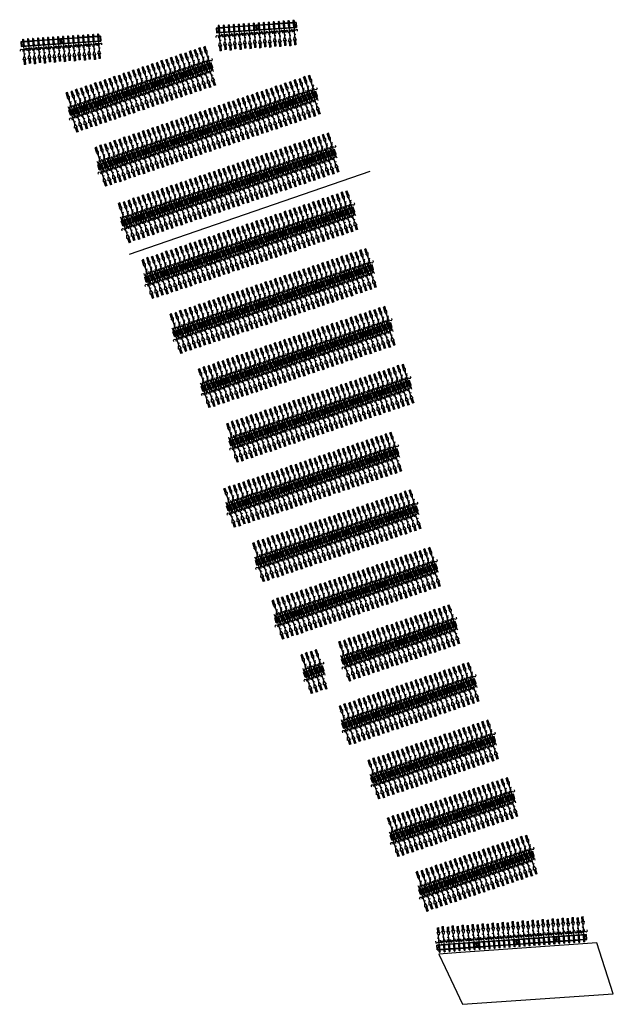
# Model space of a CAD drawing. Extents: x -410 to 7352, y -1401 to 655.
# Tile 25 of 185: x 314 to 358, y -451 to -377. Entities that reach past the tile are written whole.
import ezdxf

# ---------------------------------------------------------------- set-up
doc = ezdxf.new("R2010")
doc.units = 0
doc.header["$MEASUREMENT"] = 0
for name, color, linetype in [('05-018-ARCERING', 8, 'Continuous'), ('08-025-ROOD', 1, 'Continuous'), ('MATEN-018', 8, 'Continuous'), ('TM_fietsparkeren hoog laag', 1, 'Continuous'), ('V_halfverharding HA', 252, 'Continuous')]:
    doc.layers.add(name, color=color, linetype=linetype)

# ---------------------------------------------------------------- blocks, each defined once
blk = doc.blocks.new('FIETSBAH')
at = {"layer": 'MATEN-018'}
for p, q in [((-14.9987, 1271.905), (-99.9998, 1521.9045)), ((-99.9998, 1521.9045), (99.9998, 1521.9045)), ((-49.9999, 1865.99576), (49.9999, 1865.99576)), ((-49.9999, 1522.78842), (-49.9999, 1865.99576)), ((0, 1870.19692), (0, 1521.9045)), ((99.9998, 1521.9045), (15.00124, 1271.905)), ((49.9999, 1522.78842), (49.9999, 1865.99576)), ((-249.9995, 861.51212), (-249.9995, 755.73128)), ((-218.0463, 724.51468), (-249.9995, 755.73128)), ((-85.21192, 771.5123), (-185.46572, 724.51468)), ((-99.9998, 1094.80858), (-19.99996, 1094.80858)), ((-85.21192, 771.5123), (85.21446, 771.5123)), ((-19.99996, 1094.80858), (-19.99996, 969.63992)), ((-19.99996, 969.63992), (19.99996, 969.63992)), ((-14.9987, 1271.905), (15.00124, 1271.905)), ((0, 0), (0, 1271.905)), ((19.99996, 844.47126), (19.99996, 969.63992)), ((99.9998, 844.47126), (19.99996, 844.47126)), ((85.21446, 771.5123), (185.46572, 724.51468)), ((218.0463, 724.51468), (250.00204, 755.73128)), ((250.00204, 861.51212), (250.00204, 755.73128)), ((-185.46572, 724.51468), (-218.09456, 724.51468)), ((-11.99896, 541.70072), (-11.99896, 349.9993)), ((-11.99896, 541.70072), (11.99896, 541.70072)), ((11.99896, 541.70072), (11.99896, 349.9993)), ((185.46572, 724.51468), (218.0971, 724.51468))]:
    blk.add_line(p, q, dxfattribs=at)
blk = doc.blocks.new('A$C2D6F61A6')
at = {"layer": '05-018-ARCERING'}
for p, q in [((211, 1727), (63, 1727)), ((63, 1727), (63, 1357)), ((63, 1727), (63, 1357)), ((63, 1727), (63, 1357)), ((98, 1695), (66, 1727)), ((66, 1727), (66, 1357)), ((77, 1548), (77, 1535)), ((89, 1548), (89, 1535)), ((98, 1695), (98, 1389)), ((211, 1692), (98, 1692)), ((211, 1887), (211, 1374)), ((230, 1887), (230, 1374)), ((230, 1882), (271, 1882)), ((230, 1876), (271, 1876)), ((230, 1870), (271, 1870)), ((271, 1727), (230, 1727)), ((271, 1692), (230, 1692)), ((271, 1887), (271, 1374)), ((290, 1887), (290, 1374)), ((586, 1727), (290, 1727)), ((586, 1692), (290, 1692)), ((586, 1887), (586, 1374)), ((605, 1887), (605, 1374)), ((605, 1882), (646, 1882)), ((605, 1876), (646, 1876)), ((605, 1870), (646, 1870)), ((646, 1727), (605, 1727)), ((646, 1692), (605, 1692)), ((646, 1887), (646, 1374)), ((665, 1887), (665, 1374)), ((961, 1727), (665, 1727)), ((961, 1692), (665, 1692)), ((961, 1887), (961, 1374)), ((980, 1887), (980, 1374)), ((980, 1882), (1021, 1882)), ((980, 1876), (1021, 1876)), ((980, 1870), (1021, 1870)), ((1021, 1727), (980, 1727)), ((1021, 1692), (980, 1692)), ((1021, 1887), (1021, 1374)), ((1040, 1887), (1040, 1374)), ((1336, 1727), (1040, 1727)), ((1336, 1692), (1040, 1692)), ((1336, 1887), (1336, 1374)), ((1355, 1887), (1355, 1374)), ((1355, 1882), (1396, 1882)), ((1355, 1876), (1396, 1876)), ((1355, 1870), (1396, 1870)), ((1396, 1727), (1355, 1727)), ((1396, 1692), (1355, 1692)), ((1396, 1887), (1396, 1374)), ((1415, 1887), (1415, 1374)), ((1711, 1727), (1415, 1727)), ((1711, 1692), (1415, 1692)), ((1711, 1887), (1711, 1374)), ((1730, 1887), (1730, 1374)), ((1730, 1882), (1771, 1882)), ((1730, 1876), (1771, 1876)), ((1730, 1870), (1771, 1870)), ((1771, 1727), (1730, 1727)), ((1771, 1692), (1730, 1692)), ((1771, 1887), (1771, 1374)), ((1790, 1887), (1790, 1374)), ((2086, 1727), (1790, 1727)), ((2086, 1692), (1790, 1692)), ((2086, 1887), (2086, 1374)), ((2105, 1887), (2105, 1374)), ((2105, 1882), (2146, 1882)), ((2105, 1876), (2146, 1876)), ((2105, 1870), (2146, 1870)), ((2146, 1727), (2105, 1727)), ((2146, 1692), (2105, 1692)), ((2146, 1887), (2146, 1374)), ((2165, 1887), (2165, 1374)), ((2461, 1727), (2165, 1727)), ((2461, 1692), (2165, 1692)), ((2461, 1887), (2461, 1374)), ((2480, 1887), (2480, 1374)), ((2480, 1882), (2521, 1882)), ((2480, 1876), (2521, 1876)), ((2480, 1870), (2521, 1870)), ((2521, 1727), (2480, 1727)), ((2521, 1727), (2480, 1727)), ((2521, 1692), (2480, 1692)), ((2521, 1692), (2480, 1692)), ((2521, 1887), (2521, 1374)), ((2540, 1887), (2540, 1374)), ((2836, 1727), (2540, 1727)), ((2836, 1692), (2540, 1692)), ((2836, 1887), (2836, 1374)), ((2855, 1887), (2855, 1374)), ((2855, 1882), (2896, 1882)), ((2855, 1876), (2896, 1876)), ((2855, 1870), (2896, 1870)), ((2896, 1727), (2855, 1727)), ((2896, 1727), (2855, 1727)), ((2896, 1692), (2855, 1692)), ((2896, 1692), (2855, 1692)), ((2896, 1887), (2896, 1374)), ((2915, 1887), (2915, 1374)), ((3063, 1727), (2915, 1727)), ((3028, 1692), (2915, 1692)), ((3028, 1695), (3060, 1727)), ((3028, 1695), (3028, 1389)), ((3037, 1548), (3037, 1535)), ((3049, 1548), (3049, 1535)), ((3060, 1727), (3060, 1357)), ((3063, 1727), (3063, 1357)), ((3063, 1727), (3063, 1357)), ((3063, 1727), (3063, 1357)), ((63, 1357), (3063, 1357)), ((98, 1389), (66, 1357)), ((98, 1392), (211, 1392)), ((230, 1392), (271, 1392)), ((290, 1392), (586, 1392)), ((605, 1392), (646, 1392)), ((646, 1377), (605, 1377)), ((646, 1372), (605, 1372)), ((665, 1392), (961, 1392)), ((980, 1392), (1021, 1392)), ((1040, 1392), (1336, 1392)), ((1355, 1392), (1396, 1392)), ((1396, 1377), (1355, 1377)), ((1396, 1372), (1355, 1372)), ((1415, 1392), (1711, 1392)), ((1730, 1392), (1771, 1392)), ((1790, 1392), (2086, 1392)), ((2105, 1392), (2146, 1392)), ((2146, 1377), (2105, 1377)), ((2146, 1372), (2105, 1372)), ((2165, 1392), (2461, 1392)), ((2480, 1392), (2521, 1392)), ((2480, 1392), (2521, 1392)), ((2540, 1392), (2836, 1392)), ((2855, 1392), (2896, 1392)), ((2855, 1392), (2896, 1392)), ((2896, 1377), (2855, 1377)), ((2896, 1372), (2855, 1372)), ((2915, 1392), (3028, 1392)), ((3028, 1389), (3060, 1357))]:
    blk.add_line(p, q, dxfattribs=at)
for centre, radius, start, end in [((83, 1548), 6, 0, 180), ((83, 1535), 6, 180, 0.00001), ((220, 1887), 9.5, 0, 180), ((280, 1887), 9.5, 0, 180), ((595, 1887), 9.5, 0, 180), ((655, 1887), 9.5, 0, 180), ((970, 1887), 9.5, 0, 180), ((1030, 1887), 9.5, 0, 180), ((1345, 1887), 9.5, 0, 180), ((1405, 1887), 9.5, 0, 180), ((1720, 1887), 9.5, 0, 180), ((1780, 1887), 9.5, 0, 180), ((2095, 1887), 9.5, 0, 180), ((2155, 1887), 9.5, 0, 180), ((2470, 1887), 9.5, 0, 180), ((2530, 1887), 9.5, 0, 180), ((2845, 1887), 9.5, 0, 180), ((2905, 1887), 9.5, 0, 180), ((3043, 1548), 6, 0, 180), ((3043, 1535), 6, 180, 0), ((220, 1374), 9.5, 180, 0.00001), ((280, 1374), 9.5, 180, 0.00001), ((595, 1374), 9.5, 180, 0.00001), ((655, 1374), 9.5, 180, 0.00001), ((970, 1374), 9.5, 180, 0.00001), ((1030, 1374), 9.5, 180, 0.00001), ((1345, 1374), 9.5, 180, 0.00001), ((1405, 1374), 9.5, 180, 0.00001), ((1720, 1374), 9.5, 180, 0.00001), ((1780, 1374), 9.5, 180, 0.00001), ((2095, 1374), 9.5, 180, 0.00001), ((2155, 1374), 9.5, 180, 0.00001), ((2470, 1374), 9.5, 180, 0.00001), ((2530, 1374), 9.5, 180, 0.00001), ((2845, 1374), 9.5, 180, 0.00001), ((2905, 1374), 9.5, 180, 0.00001)]:
    blk.add_arc(centre, radius, start, end, dxfattribs=at)
at = {"layer": '08-025-ROOD', "rotation": 180}
for p in [(250, 1870), (625, 1931), (1000, 1870), (1375, 1931), (1750, 1870), (2125, 1931), (2500, 1870), (2875, 1931)]:
    blk.add_blockref('FIETSBAH', p, dxfattribs=at)
blk = doc.blocks.new('A$C43A41472')
at = {"layer": '05-018-ARCERING'}
for p, q in [((156, 1702), (156, 1332)), ((156, 1702), (156, 1332)), ((156, 1702), (210, 1702)), ((159, 1702), (159, 1332)), ((191, 1667), (159, 1702)), ((170, 1524), (170, 1511)), ((182, 1524), (182, 1511)), ((210, 1667), (191, 1667)), ((191, 1667), (191, 1367)), ((210, 1863), (210, 1350)), ((229, 1863), (229, 1350)), ((271, 1702), (229, 1702)), ((271, 1667), (229, 1667)), ((271, 1863), (271, 1350)), ((289, 1863), (289, 1350)), ((586, 1702), (289, 1702)), ((398, 1667), (289, 1667)), ((398, 1172), (398, 1685)), ((458, 1687), (417, 1687)), ((417, 1172), (417, 1685)), ((458, 1682), (417, 1682)), ((458, 1667), (417, 1667)), ((458, 1172), (458, 1685)), ((477, 1172), (477, 1685)), ((586, 1667), (477, 1667)), ((586, 1863), (586, 1350)), ((604, 1863), (604, 1350)), ((646, 1702), (604, 1702)), ((646, 1667), (604, 1667)), ((646, 1863), (646, 1350)), ((664, 1863), (664, 1350)), ((960, 1702), (664, 1702)), ((773, 1667), (664, 1667)), ((773, 1172), (773, 1685)), ((792, 1172), (792, 1685)), ((833, 1667), (792, 1667)), ((833, 1172), (833, 1685)), ((852, 1172), (852, 1685)), ((960, 1667), (852, 1667)), ((960, 1863), (960, 1350)), ((979, 1863), (979, 1350)), ((1021, 1702), (979, 1702)), ((1021, 1667), (979, 1667)), ((1021, 1863), (1021, 1350)), ((1039, 1863), (1039, 1350)), ((1335, 1702), (1039, 1702)), ((1148, 1667), (1039, 1667)), ((1148, 1172), (1148, 1685)), ((1208, 1687), (1167, 1687)), ((1167, 1172), (1167, 1685)), ((1208, 1682), (1167, 1682)), ((1208, 1667), (1167, 1667)), ((1208, 1172), (1208, 1685)), ((1227, 1172), (1227, 1685)), ((1227, 1670), (1227, 1364)), ((1227, 1667), (1227, 1667)), ((1335, 1667), (1227, 1667)), ((1336, 1863), (1336, 1350)), ((1354, 1863), (1354, 1350)), ((1396, 1702), (1354, 1702)), ((1396, 1667), (1354, 1667)), ((1396, 1863), (1396, 1350)), ((1414, 1863), (1414, 1350)), ((1710, 1702), (1414, 1702)), ((1523, 1667), (1414, 1667)), ((1523, 1172), (1523, 1685)), ((1542, 1172), (1542, 1685)), ((1583, 1667), (1542, 1667)), ((1583, 1172), (1583, 1685)), ((1602, 1172), (1602, 1685)), ((1710, 1667), (1602, 1667)), ((1710, 1863), (1710, 1350)), ((1729, 1863), (1729, 1350)), ((1771, 1702), (1729, 1702)), ((1771, 1667), (1729, 1667)), ((1771, 1863), (1771, 1350)), ((1789, 1863), (1789, 1350)), ((2085, 1702), (1789, 1702)), ((1898, 1667), (1789, 1667)), ((1898, 1172), (1898, 1685)), ((1958, 1687), (1917, 1687)), ((1917, 1172), (1917, 1685)), ((1958, 1682), (1917, 1682)), ((1958, 1667), (1917, 1667)), ((1958, 1172), (1958, 1685)), ((1977, 1172), (1977, 1685)), ((1977, 1670), (1977, 1364)), ((1977, 1667), (1977, 1667)), ((2085, 1667), (1977, 1667)), ((2086, 1863), (2086, 1350)), ((2104, 1863), (2104, 1350)), ((2146, 1702), (2104, 1702)), ((2146, 1667), (2104, 1667)), ((2146, 1863), (2146, 1350)), ((2164, 1863), (2164, 1350)), ((2406, 1702), (2164, 1702)), ((2273, 1667), (2164, 1667)), ((2273, 1172), (2273, 1685)), ((2292, 1172), (2292, 1685)), ((2333, 1667), (2292, 1667)), ((2333, 1172), (2333, 1685)), ((2352, 1172), (2352, 1685)), ((2352, 1667), (2371, 1667)), ((2371, 1667), (2403, 1702)), ((2371, 1667), (2371, 1367)), ((2380, 1524), (2380, 1511)), ((2392, 1524), (2392, 1511)), ((2403, 1702), (2403, 1332)), ((2406, 1702), (2406, 1332)), ((156, 1332), (398, 1332)), ((191, 1367), (159, 1332)), ((191, 1367), (210, 1367)), ((229, 1367), (271, 1367)), ((271, 1352), (229, 1352)), ((271, 1347), (229, 1347)), ((289, 1367), (398, 1367)), ((417, 1367), (458, 1367)), ((417, 1332), (458, 1332)), ((477, 1367), (586, 1367)), ((477, 1332), (773, 1332)), ((604, 1367), (646, 1367)), ((664, 1367), (773, 1367)), ((792, 1367), (833, 1367)), ((792, 1332), (833, 1332)), ((852, 1367), (960, 1367)), ((852, 1332), (1148, 1332)), ((979, 1367), (1021, 1367)), ((1021, 1352), (979, 1352)), ((1021, 1347), (979, 1347)), ((1039, 1367), (1148, 1367)), ((1167, 1367), (1208, 1367)), ((1167, 1332), (1208, 1332)), ((1227, 1367), (1227, 1367)), ((1227, 1367), (1335, 1367)), ((1227, 1332), (1523, 1332)), ((1354, 1367), (1396, 1367)), ((1414, 1367), (1523, 1367)), ((1414, 1367), (1523, 1367)), ((1542, 1367), (1583, 1367)), ((1542, 1332), (1583, 1332)), ((1602, 1367), (1710, 1367)), ((1602, 1332), (1898, 1332)), ((1729, 1367), (1771, 1367)), ((1771, 1352), (1729, 1352)), ((1771, 1347), (1729, 1347)), ((1789, 1367), (1898, 1367)), ((1917, 1367), (1958, 1367)), ((1917, 1332), (1958, 1332)), ((1977, 1367), (1977, 1367)), ((1977, 1367), (2085, 1367)), ((1977, 1332), (2273, 1332)), ((2104, 1367), (2146, 1367)), ((2164, 1367), (2273, 1367)), ((2292, 1367), (2333, 1367)), ((2292, 1332), (2333, 1332)), ((2352, 1367), (2371, 1367)), ((2352, 1332), (2406, 1332)), ((2371, 1367), (2403, 1332))]:
    blk.add_line(p, q, dxfattribs=at)
for centre, radius, start, end in [((176, 1524), 6, 0, 180), ((176, 1511), 6, 180, 0), ((220, 1863), 9.5, 359.99999, 180), ((280, 1863), 9.5, 359.99999, 180), ((408, 1685), 9.5, 0, 180), ((468, 1685), 9.5, 0, 180), ((595, 1863), 9.5, 359.99999, 180), ((655, 1863), 9.5, 359.99999, 180), ((782, 1685), 9.5, 0, 180), ((842, 1685), 9.5, 0, 180), ((970, 1863), 9.5, 359.99999, 180), ((1030, 1863), 9.5, 359.99999, 180), ((1157, 1685), 9.5, 0, 180), ((1217, 1685), 9.5, 0, 180), ((1345, 1863), 9.5, 359.99999, 180), ((1405, 1863), 9.5, 359.99999, 180), ((1532, 1685), 9.5, 0, 180), ((1592, 1685), 9.5, 0, 180), ((1720, 1863), 9.5, 359.99999, 180), ((1780, 1863), 9.5, 359.99999, 180), ((1907, 1685), 9.5, 0, 180), ((1967, 1685), 9.5, 0, 180), ((2095, 1863), 9.5, 359.99999, 180), ((2155, 1863), 9.5, 359.99999, 180), ((2282, 1685), 9.5, 0, 180), ((2342, 1685), 9.5, 0, 180), ((2386, 1524), 6, 0, 180), ((2386, 1511), 6, 180, 0), ((220, 1350), 9.5, 180, 0.00001), ((280, 1350), 9.5, 180, 0.00001), ((408, 1172), 9.5, 180, 0), ((468, 1172), 9.5, 180, 0), ((595, 1350), 9.5, 180, 0.00001), ((655, 1350), 9.5, 180, 0.00001), ((782, 1172), 9.5, 180, 0), ((842, 1172), 9.5, 180, 0), ((970, 1350), 9.5, 180, 0.00001), ((1030, 1350), 9.5, 180, 0.00001), ((1157, 1172), 9.5, 180, 0), ((1217, 1172), 9.5, 180, 0), ((1345, 1350), 9.5, 180, 0.00001), ((1405, 1350), 9.5, 180, 0.00001), ((1532, 1172), 9.5, 180, 0), ((1592, 1172), 9.5, 180, 0), ((1720, 1350), 9.5, 180, 0.00001), ((1780, 1350), 9.5, 180, 0.00001), ((1907, 1172), 9.5, 180, 0), ((1967, 1172), 9.5, 180, 0), ((2095, 1350), 9.5, 180, 0.00001), ((2155, 1350), 9.5, 180, 0.00001), ((2282, 1172), 9.5, 180, 0), ((2342, 1172), 9.5, 180, 0)]:
    blk.add_arc(centre, radius, start, end, dxfattribs=at)
at = {"layer": '08-025-ROOD'}
for p in [(437, 1147), (812, 1183), (1187, 1147), (1562, 1183), (1937, 1147), (2312, 1183)]:
    blk.add_blockref('FIETSBAH', p, dxfattribs=at)
at = {"layer": '08-025-ROOD', "xscale": -1, "rotation": 180}
for p in [(250, 1906), (625, 1870), (1000, 1906), (1375, 1870), (1750, 1906), (2125, 1870)]:
    blk.add_blockref('FIETSBAH', p, dxfattribs=at)
blk = doc.blocks.new('A$C5D65503F')
at = {"layer": '05-018-ARCERING'}
for p, q in [((156, 1702), (156, 1332)), ((156, 1702), (156, 1332)), ((210, 1702), (159, 1702)), ((159, 1702), (159, 1332)), ((191, 1667), (159, 1702)), ((170, 1524), (170, 1511)), ((210, 1702), (176, 1702)), ((182, 1524), (182, 1511)), ((210, 1667), (191, 1667)), ((191, 1667), (191, 1364)), ((210, 1667), (192, 1667)), ((210, 1863), (210, 1350)), ((229, 1863), (229, 1350)), ((270, 1702), (229, 1702)), ((270, 1667), (229, 1667)), ((270, 1863), (270, 1350)), ((289, 1863), (289, 1350)), ((585, 1702), (289, 1702)), ((398, 1667), (289, 1667)), ((398, 1172), (398, 1685)), ((417, 1172), (417, 1685)), ((458, 1667), (417, 1667)), ((458, 1172), (458, 1685)), ((477, 1172), (477, 1685)), ((585, 1667), (477, 1667)), ((585, 1863), (585, 1350)), ((604, 1863), (604, 1350)), ((646, 1702), (604, 1702)), ((646, 1667), (604, 1667)), ((646, 1863), (646, 1350)), ((664, 1863), (664, 1350)), ((961, 1702), (664, 1702)), ((773, 1667), (664, 1667)), ((773, 1172), (773, 1685)), ((833, 1687), (792, 1687)), ((792, 1172), (792, 1685)), ((833, 1682), (792, 1682)), ((833, 1667), (792, 1667)), ((833, 1172), (833, 1685)), ((852, 1172), (852, 1685)), ((961, 1667), (852, 1667)), ((961, 1863), (961, 1350)), ((979, 1863), (979, 1350)), ((1021, 1702), (979, 1702)), ((1021, 1667), (979, 1667)), ((1021, 1863), (1021, 1350)), ((1039, 1863), (1039, 1350)), ((1335, 1702), (1039, 1702)), ((1148, 1667), (1039, 1667)), ((1148, 1172), (1148, 1685)), ((1167, 1172), (1167, 1685)), ((1208, 1667), (1167, 1667)), ((1208, 1172), (1208, 1685)), ((1227, 1172), (1227, 1685)), ((1335, 1667), (1227, 1667)), ((1335, 1863), (1335, 1350)), ((1354, 1863), (1354, 1350)), ((1396, 1702), (1354, 1702)), ((1396, 1667), (1354, 1667)), ((1396, 1863), (1396, 1350)), ((1414, 1863), (1414, 1350)), ((1619, 1702), (1414, 1702)), ((1656, 1702), (1414, 1702)), ((1523, 1667), (1414, 1667)), ((1523, 1172), (1523, 1685)), ((1583, 1687), (1542, 1687)), ((1542, 1172), (1542, 1685)), ((1583, 1682), (1542, 1682)), ((1583, 1667), (1542, 1667)), ((1583, 1172), (1583, 1685)), ((1602, 1172), (1602, 1685)), ((1602, 1670), (1602, 1364)), ((1602, 1667), (1621, 1667)), ((1602, 1667), (1602, 1667)), ((1621, 1667), (1653, 1702)), ((1621, 1667), (1621, 1364)), ((1630, 1524), (1630, 1511)), ((1642, 1524), (1642, 1511)), ((1653, 1702), (1653, 1332)), ((1656, 1702), (1656, 1332)), ((191, 1367), (159, 1332)), ((159, 1332), (398, 1332)), ((179, 1332), (398, 1332)), ((191, 1367), (210, 1367)), ((192, 1367), (210, 1367)), ((229, 1367), (270, 1367)), ((289, 1367), (398, 1367)), ((417, 1367), (458, 1367)), ((417, 1332), (458, 1332)), ((477, 1367), (585, 1367)), ((477, 1332), (773, 1332)), ((604, 1367), (646, 1367)), ((646, 1352), (604, 1352)), ((646, 1347), (604, 1347)), ((664, 1367), (773, 1367)), ((792, 1367), (833, 1367)), ((792, 1332), (833, 1332)), ((852, 1367), (961, 1367)), ((852, 1332), (1148, 1332)), ((979, 1367), (1021, 1367)), ((1039, 1367), (1148, 1367)), ((1167, 1367), (1208, 1367)), ((1167, 1332), (1208, 1332)), ((1227, 1367), (1335, 1367)), ((1227, 1332), (1523, 1332)), ((1354, 1367), (1396, 1367)), ((1396, 1352), (1354, 1352)), ((1396, 1347), (1354, 1347)), ((1414, 1367), (1523, 1367)), ((1542, 1367), (1583, 1367)), ((1542, 1332), (1583, 1332)), ((1602, 1367), (1621, 1367)), ((1602, 1367), (1602, 1367)), ((1602, 1332), (1656, 1332)), ((1621, 1367), (1653, 1332))]:
    blk.add_line(p, q, dxfattribs=at)
for centre, radius, start, end in [((176, 1524), 6, 0, 180), ((176, 1511), 6, 180, 0), ((220, 1863), 9.5, 359.99999, 180), ((280, 1863), 9.5, 359.99999, 180), ((407, 1685), 9.5, 0, 180), ((467, 1685), 9.5, 0, 180), ((595, 1863), 9.5, 359.99999, 180), ((655, 1863), 9.5, 359.99999, 180), ((783, 1685), 9.5, 0, 180), ((843, 1685), 9.5, 0, 180), ((970, 1863), 9.5, 359.99999, 180), ((1030, 1863), 9.5, 359.99999, 180), ((1157, 1685), 9.5, 0, 180), ((1217, 1685), 9.5, 0, 180), ((1345, 1863), 9.5, 359.99999, 180), ((1405, 1863), 9.5, 359.99999, 180), ((1532, 1685), 9.5, 0, 180), ((1592, 1685), 9.5, 0, 180), ((1636, 1524), 6, 0, 180), ((1636, 1511), 6, 180, 0), ((220, 1350), 9.5, 180, 0.00001), ((280, 1350), 9.5, 180, 0.00001), ((407, 1172), 9.5, 180, 0), ((467, 1172), 9.5, 180, 0), ((595, 1350), 9.5, 180, 0.00001), ((655, 1350), 9.5, 180, 0.00001), ((783, 1172), 9.5, 180, 0), ((843, 1172), 9.5, 180, 0), ((970, 1350), 9.5, 180, 0.00001), ((1030, 1350), 9.5, 180, 0.00001), ((1157, 1172), 9.5, 180, 0), ((1217, 1172), 9.5, 180, 0), ((1345, 1350), 9.5, 180, 0.00001), ((1405, 1350), 9.5, 180, 0.00001), ((1532, 1172), 9.5, 180, 0), ((1592, 1172), 9.5, 180, 0)]:
    blk.add_arc(centre, radius, start, end, dxfattribs=at)
at = {"layer": '08-025-ROOD'}
for p in [(437, 1183), (812, 1147), (1187, 1183), (1562, 1147)]:
    blk.add_blockref('FIETSBAH', p, dxfattribs=at)
at = {"layer": '08-025-ROOD', "xscale": -1, "rotation": 180}
for p in [(250, 1906), (625, 1906), (1000, 1870), (1375, 1906)]:
    blk.add_blockref('FIETSBAH', p, dxfattribs=at)
blk = doc.blocks.new('A$C3D1D4861')
at = {"layer": '05-018-ARCERING'}
for p, q in [((0, 0), (-370, 0)), ((0, 0), (-370, 0)), ((-531, -242), (-18, -242)), ((-531, -261), (-18, -261)), ((-531, -302), (-18, -302)), ((-531, -321), (-18, -321)), ((-531, -617), (-18, -617)), ((-531, -636), (-18, -636)), ((-531, -677), (-18, -677)), ((-531, -696), (-18, -696)), ((-370, -3), (-370, -242)), ((0, -3), (-370, -3)), ((-335, -35), (-370, -3)), ((-370, -23), (-370, -242)), ((-370, -261), (-370, -302)), ((-370, -321), (-370, -617)), ((-370, -636), (-370, -677)), ((-370, -696), (-370, -992)), ((-355, -489), (-355, -448)), ((161, -54), (-352, -54)), ((161, -73), (-352, -73)), ((161, -114), (-352, -114)), ((161, -133), (-352, -133)), ((161, -429), (-352, -429)), ((161, -448), (-352, -448)), ((161, -489), (-352, -489)), ((161, -508), (-352, -508)), ((-350, -489), (-350, -448)), ((-35, -35), (-338, -35)), ((-335, -35), (-335, -54)), ((-335, -35), (-335, -54)), ((-335, -73), (-335, -114)), ((-335, -133), (-335, -242)), ((-335, -261), (-335, -302)), ((-335, -321), (-335, -429)), ((-335, -448), (-335, -489)), ((-335, -508), (-335, -617)), ((-335, -636), (-335, -677)), ((-335, -696), (-335, -804)), ((-179, -14), (-192, -14)), ((-179, -26), (-192, -26)), ((-35, -35), (0, -3)), ((-35, -54), (-35, -35)), ((-35, -54), (-35, -35)), ((-35, -114), (-35, -73)), ((-35, -242), (-35, -133)), ((-35, -302), (-35, -261)), ((-35, -429), (-35, -321)), ((-35, -489), (-35, -448)), ((-35, -617), (-35, -508)), ((-35, -677), (-35, -636)), ((-35, -804), (-35, -696)), ((-20, -677), (-20, -636)), ((-15, -677), (-15, -636)), ((0, -54), (0, -3)), ((0, -54), (0, -20)), ((0, -114), (0, -73)), ((0, -429), (0, -133)), ((0, -489), (0, -448)), ((0, -804), (0, -508)), ((-531, -992), (-18, -992)), ((-531, -992), (-18, -992)), ((-531, -1011), (-18, -1011)), ((-531, -1011), (-18, -1011)), ((-531, -1052), (-18, -1052)), ((-531, -1052), (-18, -1052)), ((-531, -1071), (-18, -1071)), ((-531, -1071), (-18, -1071)), ((-370, -1011), (-370, -1052)), ((-370, -1011), (-370, -1052)), ((-370, -1071), (-370, -1125)), ((-335, -1090), (-370, -1122)), ((0, -1122), (-370, -1122)), ((0, -1125), (-370, -1125)), ((-355, -864), (-355, -823)), ((161, -804), (-352, -804)), ((161, -804), (-352, -804)), ((161, -823), (-352, -823)), ((161, -823), (-352, -823)), ((161, -864), (-352, -864)), ((161, -864), (-352, -864)), ((161, -883), (-352, -883)), ((161, -883), (-352, -883)), ((-350, -864), (-350, -823)), ((-32, -1071), (-338, -1071)), ((-35, -1090), (-338, -1090)), ((-335, -823), (-335, -864)), ((-335, -823), (-335, -864)), ((-335, -883), (-335, -992)), ((-335, -883), (-335, -992)), ((-335, -1011), (-335, -1052)), ((-335, -1011), (-335, -1052)), ((-335, -1071), (-335, -1090)), ((-335, -1071), (-335, -1071)), ((-179, -1099), (-192, -1099)), ((-179, -1111), (-192, -1111)), ((-35, -864), (-35, -823)), ((-35, -864), (-35, -823)), ((-35, -992), (-35, -883)), ((-35, -992), (-35, -883)), ((-35, -1052), (-35, -1011)), ((-35, -1052), (-35, -1011)), ((-35, -1071), (-35, -1090)), ((-35, -1071), (-35, -1071)), ((-35, -1090), (0, -1122)), ((-20, -1052), (-20, -1011)), ((-15, -1052), (-15, -1011)), ((0, -864), (0, -823)), ((0, -864), (0, -823)), ((0, -1088), (0, -883)), ((0, -1125), (0, -883))]:
    blk.add_line(p, q, dxfattribs=at)
for centre, radius, start, end in [((-531, -251), 9.5, 90, 270), ((-531, -311), 9.5, 90, 270), ((-531, -626), 9.5, 90, 270), ((-531, -686), 9.5, 90, 270), ((-352, -64), 9.5, 90, 270.00001), ((-352, -124), 9.5, 90, 270.00001), ((-352, -439), 9.5, 90, 270.00001), ((-352, -499), 9.5, 90, 270.00001), ((-192, -20), 6, 90, 270), ((-179, -20), 6, 270, 90), ((-18, -251), 9.5, 270, 90), ((-18, -311), 9.5, 270, 90), ((-18, -626), 9.5, 270, 90), ((-18, -686), 9.5, 270, 90), ((161, -64), 9.5, 269.99999, 90), ((161, -124), 9.5, 269.99999, 90), ((161, -439), 9.5, 269.99999, 90), ((161, -499), 9.5, 269.99999, 90), ((-531, -1001), 9.5, 90, 270), ((-531, -1001), 9.5, 90, 270), ((-531, -1061), 9.5, 90, 270), ((-531, -1061), 9.5, 90, 270), ((-352, -814), 9.5, 90, 270.00001), ((-352, -814), 9.5, 90, 270.00001), ((-352, -874), 9.5, 90, 270.00001), ((-352, -874), 9.5, 90, 270.00001), ((-192, -1105), 6, 90, 270), ((-179, -1105), 6, 270, 90), ((-18, -1001), 9.5, 270, 90), ((-18, -1001), 9.5, 270, 90), ((-18, -1061), 9.5, 270, 90), ((-18, -1061), 9.5, 270, 90), ((161, -814), 9.5, 269.99999, 90), ((161, -814), 9.5, 269.99999, 90), ((161, -874), 9.5, 269.99999, 90), ((161, -874), 9.5, 269.99999, 90)]:
    blk.add_arc(centre, radius, start, end, dxfattribs=at)
at = {"layer": '08-025-ROOD', "xscale": -1, "rotation": 90}
for p in [(204, -94), (168, -844), (204, -469)]:
    blk.add_blockref('FIETSBAH', p, dxfattribs=at)
at = {"layer": '08-025-ROOD', "rotation": 270}
for p in [(-555, -656), (-519, -281), (-519, -1031)]:
    blk.add_blockref('FIETSBAH', p, dxfattribs=at)
blk = doc.blocks.new('A$C061D212C')
at = {"layer": '05-018-ARCERING'}
for p, q in [((211, 1727), (63, 1727)), ((63, 1727), (63, 1357)), ((98, 1695), (66, 1727)), ((66, 1727), (66, 1357)), ((77, 1548), (77, 1535)), ((89, 1548), (89, 1535)), ((98, 1695), (98, 1389)), ((211, 1692), (98, 1692)), ((211, 1887), (211, 1374)), ((230, 1887), (230, 1374)), ((230, 1882), (271, 1882)), ((230, 1876), (271, 1876)), ((230, 1870), (271, 1870)), ((271, 1727), (230, 1727)), ((271, 1692), (230, 1692)), ((271, 1887), (271, 1374)), ((290, 1887), (290, 1374)), ((586, 1727), (290, 1727)), ((586, 1692), (290, 1692)), ((586, 1887), (586, 1374)), ((605, 1887), (605, 1374)), ((605, 1882), (646, 1882)), ((605, 1876), (646, 1876)), ((605, 1870), (646, 1870)), ((646, 1727), (605, 1727)), ((646, 1692), (605, 1692)), ((646, 1887), (646, 1374)), ((665, 1887), (665, 1374)), ((961, 1727), (665, 1727)), ((961, 1692), (665, 1692)), ((961, 1887), (961, 1374)), ((980, 1887), (980, 1374)), ((980, 1882), (1021, 1882)), ((980, 1876), (1021, 1876)), ((980, 1870), (1021, 1870)), ((1021, 1727), (980, 1727)), ((1021, 1692), (980, 1692)), ((1021, 1887), (1021, 1374)), ((1040, 1887), (1040, 1374)), ((1336, 1727), (1040, 1727)), ((1336, 1692), (1040, 1692)), ((1336, 1887), (1336, 1374)), ((1355, 1887), (1355, 1374)), ((1355, 1882), (1396, 1882)), ((1355, 1876), (1396, 1876)), ((1355, 1870), (1396, 1870)), ((1396, 1727), (1355, 1727)), ((1396, 1692), (1355, 1692)), ((1396, 1887), (1396, 1374)), ((1415, 1887), (1415, 1374)), ((1711, 1727), (1415, 1727)), ((1711, 1692), (1415, 1692)), ((1711, 1887), (1711, 1374)), ((1730, 1887), (1730, 1374)), ((1730, 1882), (1771, 1882)), ((1730, 1876), (1771, 1876)), ((1730, 1870), (1771, 1870)), ((1771, 1727), (1730, 1727)), ((1771, 1727), (1730, 1727)), ((1771, 1692), (1730, 1692)), ((1771, 1692), (1730, 1692)), ((1771, 1887), (1771, 1374)), ((1790, 1887), (1790, 1374)), ((2086, 1727), (1790, 1727)), ((2086, 1692), (1790, 1692)), ((2086, 1887), (2086, 1374)), ((2105, 1887), (2105, 1374)), ((2105, 1882), (2146, 1882)), ((2105, 1876), (2146, 1876)), ((2105, 1870), (2146, 1870)), ((2146, 1727), (2105, 1727)), ((2146, 1727), (2105, 1727)), ((2146, 1692), (2105, 1692)), ((2146, 1692), (2105, 1692)), ((2146, 1887), (2146, 1374)), ((2165, 1887), (2165, 1374)), ((2313, 1727), (2165, 1727)), ((2278, 1692), (2165, 1692)), ((2278, 1695), (2310, 1727)), ((2278, 1695), (2278, 1389)), ((2287, 1548), (2287, 1535)), ((2299, 1548), (2299, 1535)), ((2310, 1727), (2310, 1357)), ((2313, 1727), (2313, 1357)), ((2313, 1727), (2313, 1357)), ((2313, 1727), (2313, 1357)), ((2327, 1548), (2327, 1535)), ((63, 1357), (2313, 1357)), ((98, 1389), (66, 1357)), ((98, 1392), (211, 1392)), ((230, 1392), (271, 1392)), ((290, 1392), (586, 1392)), ((605, 1392), (646, 1392)), ((646, 1377), (605, 1377)), ((646, 1372), (605, 1372)), ((665, 1392), (961, 1392)), ((980, 1392), (1021, 1392)), ((1040, 1392), (1336, 1392)), ((1355, 1392), (1396, 1392)), ((1396, 1377), (1355, 1377)), ((1396, 1372), (1355, 1372)), ((1415, 1392), (1711, 1392)), ((1730, 1392), (1771, 1392)), ((1730, 1392), (1771, 1392)), ((1790, 1392), (2086, 1392)), ((2105, 1392), (2146, 1392)), ((2105, 1392), (2146, 1392)), ((2146, 1377), (2105, 1377)), ((2146, 1372), (2105, 1372)), ((2165, 1392), (2278, 1392)), ((2278, 1389), (2310, 1357))]:
    blk.add_line(p, q, dxfattribs=at)
for centre, radius, start, end in [((83, 1548), 6, 0, 180), ((83, 1535), 6, 180, 0.00001), ((220, 1887), 9.5, 0, 180), ((280, 1887), 9.5, 0, 180), ((595, 1887), 9.5, 0, 180), ((655, 1887), 9.5, 0, 180), ((970, 1887), 9.5, 0, 180), ((1030, 1887), 9.5, 0, 180), ((1345, 1887), 9.5, 0, 180), ((1405, 1887), 9.5, 0, 180), ((1720, 1887), 9.5, 0, 180), ((1780, 1887), 9.5, 0, 180), ((2095, 1887), 9.5, 0, 180), ((2155, 1887), 9.5, 0, 180), ((2293, 1548), 6, 0, 180), ((2293, 1535), 6, 180, 0), ((220, 1374), 9.5, 180, 0.00001), ((280, 1374), 9.5, 180, 0.00001), ((595, 1374), 9.5, 180, 0.00001), ((655, 1374), 9.5, 180, 0.00001), ((970, 1374), 9.5, 180, 0.00001), ((1030, 1374), 9.5, 180, 0.00001), ((1345, 1374), 9.5, 180, 0.00001), ((1405, 1374), 9.5, 180, 0.00001), ((1720, 1374), 9.5, 180, 0.00001), ((1780, 1374), 9.5, 180, 0.00001), ((2095, 1374), 9.5, 180, 0.00001), ((2155, 1374), 9.5, 180, 0.00001)]:
    blk.add_arc(centre, radius, start, end, dxfattribs=at)
at = {"layer": '08-025-ROOD', "rotation": 180}
for p in [(250, 1870), (625, 1931), (1000, 1870), (1375, 1931), (1750, 1870), (2125, 1931)]:
    blk.add_blockref('FIETSBAH', p, dxfattribs=at)

msp = doc.modelspace()

# ---------------------------------------------------------------- linework, layer by layer
at = {"layer": 'TM_fietsparkeren hoog laag', "color": 8, "linetype": 'Continuous', "lineweight": 25, "flags": 128}
msp.add_lwpolyline([(345.468, -448.43), (346.759, -451.198), (358.065, -450.408), (356.826, -446.595), (346.274, -447.333), (346.283, -447.338), (344.995, -447.428)], close=True, dxfattribs=at)
at = {"layer": 'V_halfverharding HA'}
msp.add_lwpolyline([(321.783, -394.941), (339.841, -388.737)], dxfattribs=at)

# ---------------------------------------------------------------- block references
at = {"layer": 'TM_fietsparkeren hoog laag', "color": 8}
for name, p, xscale, yscale, zscale, rotation in [('A$C2D6F61A6', (328.359, -379.721), 0.001000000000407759, 0.001000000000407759, 0.001000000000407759, 4.001113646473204), ('A$C2D6F61A6', (331.352, -379.512), 0.001000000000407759, 0.001000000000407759, 0.001000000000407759, 4.001113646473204), ('A$C2D6F61A6', (313.695, -380.746), 0.001000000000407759, 0.001000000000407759, 0.001000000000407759, 4.001113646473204), ('A$C2D6F61A6', (316.688, -380.537), 0.001000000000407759, 0.001000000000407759, 0.001000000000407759, 4.001113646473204), ('A$C43A41472', (327.636, -379.288), 0.001000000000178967, 0.001000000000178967, 0.001000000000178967, 198.5905918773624), ('A$C43A41472', (325.503, -380.006), 0.001000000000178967, 0.001000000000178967, 0.001000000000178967, 198.5905918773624), ('A$C43A41472', (323.371, -380.723), 0.001000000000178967, 0.001000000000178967, 0.001000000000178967, 198.5905918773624), ('A$C43A41472', (321.238, -381.44), 0.001000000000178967, 0.001000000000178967, 0.001000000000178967, 198.5905918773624), ('A$C43A41472', (335.485, -381.452), 0.001000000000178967, 0.001000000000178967, 0.001000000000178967, 198.5905918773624), ('A$C43A41472', (319.105, -382.158), 0.001000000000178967, 0.001000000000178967, 0.001000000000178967, 198.5905918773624), ('A$C43A41472', (333.353, -382.169), 0.001000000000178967, 0.001000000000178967, 0.001000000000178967, 198.5905918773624), ('A$C43A41472', (331.22, -382.887), 0.001000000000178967, 0.001000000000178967, 0.001000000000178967, 198.5905918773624), ('A$C43A41472', (329.087, -383.604), 0.001000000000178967, 0.001000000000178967, 0.001000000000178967, 198.5905918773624), ('A$C43A41472', (326.955, -384.321), 0.001000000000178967, 0.001000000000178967, 0.001000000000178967, 198.5905918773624), ('A$C43A41472', (324.822, -385.039), 0.001000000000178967, 0.001000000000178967, 0.001000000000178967, 198.5905918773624), ('A$C43A41472', (322.69, -385.756), 0.001000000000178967, 0.001000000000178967, 0.001000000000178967, 198.5905918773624), ('A$C43A41472', (336.889, -385.784), 0.001000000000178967, 0.001000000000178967, 0.001000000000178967, 198.5905918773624), ('A$C5D65503F', (320.557, -386.473), 0.001000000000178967, 0.001000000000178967, 0.001000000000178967, 198.5905918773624), ('A$C43A41472', (334.757, -386.501), 0.001000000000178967, 0.001000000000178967, 0.001000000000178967, 198.5905918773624), ('A$C43A41472', (332.624, -387.218), 0.001000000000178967, 0.001000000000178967, 0.001000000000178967, 198.5905918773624), ('A$C43A41472', (330.492, -387.936), 0.001000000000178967, 0.001000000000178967, 0.001000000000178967, 198.5905918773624), ('A$C43A41472', (328.359, -388.653), 0.001000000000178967, 0.001000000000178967, 0.001000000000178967, 198.5905918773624), ('A$C43A41472', (326.226, -389.37), 0.001000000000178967, 0.001000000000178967, 0.001000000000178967, 198.5905918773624), ('A$C43A41472', (324.094, -390.088), 0.001000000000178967, 0.001000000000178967, 0.001000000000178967, 198.5905918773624), ('A$C43A41472', (338.294, -390.115), 0.001000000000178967, 0.001000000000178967, 0.001000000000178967, 198.5905918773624), ('A$C3D1D4861', (322.356, -392.468), 0.001000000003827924, 0.001000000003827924, 0.001000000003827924, 288.5905918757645), ('A$C43A41472', (336.161, -390.833), 0.001000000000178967, 0.001000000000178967, 0.001000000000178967, 198.5905918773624), ('A$C43A41472', (334.028, -391.55), 0.001000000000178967, 0.001000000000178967, 0.001000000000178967, 198.5905918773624), ('A$C43A41472', (331.896, -392.267), 0.001000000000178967, 0.001000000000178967, 0.001000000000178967, 198.5905918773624), ('A$C43A41472', (329.763, -392.985), 0.001000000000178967, 0.001000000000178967, 0.001000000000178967, 198.5905918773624), ('A$C43A41472', (327.631, -393.702), 0.001000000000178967, 0.001000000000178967, 0.001000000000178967, 198.5905918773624), ('A$C5D65503F', (324.076, -394.897), 0.001000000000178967, 0.001000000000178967, 0.001000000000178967, 198.5905918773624), ('A$C5D65503F', (325.498, -394.419), 0.001000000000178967, 0.001000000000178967, 0.001000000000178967, 198.5905918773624), ('A$C43A41472', (339.698, -394.447), 0.001000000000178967, 0.001000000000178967, 0.001000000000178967, 198.5905918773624), ('A$C43A41472', (337.565, -395.164), 0.001000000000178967, 0.001000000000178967, 0.001000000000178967, 198.5905918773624), ('A$C43A41472', (335.433, -395.882), 0.001000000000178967, 0.001000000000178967, 0.001000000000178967, 198.5905918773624), ('A$C43A41472', (333.3, -396.599), 0.001000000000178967, 0.001000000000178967, 0.001000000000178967, 198.5905918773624), ('A$C43A41472', (331.167, -397.316), 0.001000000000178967, 0.001000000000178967, 0.001000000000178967, 198.5905918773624), ('A$C43A41472', (329.035, -398.034), 0.001000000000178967, 0.001000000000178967, 0.001000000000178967, 198.5905918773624), ('A$C43A41472', (326.902, -398.751), 0.001000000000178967, 0.001000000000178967, 0.001000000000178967, 198.5905918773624), ('A$C43A41472', (341.102, -398.779), 0.001000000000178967, 0.001000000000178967, 0.001000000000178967, 198.5905918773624), ('A$C43A41472', (338.969, -399.496), 0.001000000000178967, 0.001000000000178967, 0.001000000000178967, 198.5905918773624), ('A$C43A41472', (336.837, -400.213), 0.001000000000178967, 0.001000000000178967, 0.001000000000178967, 198.5905918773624), ('A$C43A41472', (334.704, -400.931), 0.001000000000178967, 0.001000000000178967, 0.001000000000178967, 198.5905918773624), ('A$C43A41472', (330.439, -402.365), 0.001000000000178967, 0.001000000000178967, 0.001000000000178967, 198.5905918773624), ('A$C43A41472', (332.572, -401.648), 0.001000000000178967, 0.001000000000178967, 0.001000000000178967, 198.5905918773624), ('A$C5D65503F', (328.306, -403.083), 0.001000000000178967, 0.001000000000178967, 0.001000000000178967, 198.5905918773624), ('A$C43A41472', (342.506, -403.11), 0.001000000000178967, 0.001000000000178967, 0.001000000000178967, 198.5905918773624), ('A$C43A41472', (340.374, -403.828), 0.001000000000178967, 0.001000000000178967, 0.001000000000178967, 198.5905918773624), ('A$C43A41472', (338.241, -404.545), 0.001000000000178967, 0.001000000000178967, 0.001000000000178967, 198.5905918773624), ('A$C43A41472', (336.108, -405.262), 0.001000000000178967, 0.001000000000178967, 0.001000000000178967, 198.5905918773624), ('A$C43A41472', (333.976, -405.98), 0.001000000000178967, 0.001000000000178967, 0.001000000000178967, 198.5905918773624), ('A$C5D65503F', (331.843, -406.697), 0.001000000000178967, 0.001000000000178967, 0.001000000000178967, 198.5905918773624), ('A$C5D65503F', (330.422, -407.175), 0.001000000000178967, 0.001000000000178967, 0.001000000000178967, 198.5905918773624), ('A$C43A41472', (341.588, -408.223), 0.001000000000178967, 0.001000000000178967, 0.001000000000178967, 198.5905918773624), ('A$C43A41472', (339.455, -408.941), 0.001000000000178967, 0.001000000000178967, 0.001000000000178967, 198.5905918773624), ('A$C43A41472', (337.322, -409.658), 0.001000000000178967, 0.001000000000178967, 0.001000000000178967, 198.5905918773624), ('A$C43A41472', (335.19, -410.375), 0.001000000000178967, 0.001000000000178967, 0.001000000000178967, 198.5905918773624), ('A$C5D65503F', (333.057, -411.092), 0.001000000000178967, 0.001000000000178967, 0.001000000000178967, 198.5905918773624), ('A$C5D65503F', (331.635, -411.571), 0.001000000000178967, 0.001000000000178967, 0.001000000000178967, 198.5905918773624), ('A$C5D65503F', (330.214, -412.049), 0.001000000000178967, 0.001000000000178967, 0.001000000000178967, 198.5905918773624), ('A$C43A41472', (343.039, -412.539), 0.001000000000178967, 0.001000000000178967, 0.001000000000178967, 198.5905918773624), ('A$C43A41472', (340.907, -413.256), 0.001000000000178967, 0.001000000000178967, 0.001000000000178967, 198.5905918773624), ('A$C43A41472', (338.774, -413.974), 0.001000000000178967, 0.001000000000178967, 0.001000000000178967, 198.5905918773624), ('A$C43A41472', (336.641, -414.691), 0.001000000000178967, 0.001000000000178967, 0.001000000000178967, 198.5905918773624), ('A$C43A41472', (334.509, -415.408), 0.001000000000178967, 0.001000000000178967, 0.001000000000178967, 198.5905918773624), ('A$C5D65503F', (332.376, -416.125), 0.001000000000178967, 0.001000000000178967, 0.001000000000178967, 198.5905918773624), ('A$C43A41472', (344.491, -416.855), 0.001000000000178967, 0.001000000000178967, 0.001000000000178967, 198.5905918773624), ('A$C43A41472', (342.358, -417.572), 0.001000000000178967, 0.001000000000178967, 0.001000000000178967, 198.5905918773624), ('A$C43A41472', (340.226, -418.289), 0.001000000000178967, 0.001000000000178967, 0.001000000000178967, 198.5905918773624), ('A$C43A41472', (338.093, -419.007), 0.001000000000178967, 0.001000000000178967, 0.001000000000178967, 198.5905918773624), ('A$C43A41472', (335.96, -419.724), 0.001000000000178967, 0.001000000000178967, 0.001000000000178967, 198.5905918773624), ('A$C5D65503F', (333.828, -420.441), 0.001000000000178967, 0.001000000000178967, 0.001000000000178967, 198.5905918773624), ('A$C43A41472', (345.942, -421.17), 0.001000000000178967, 0.001000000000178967, 0.001000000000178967, 198.5905918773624), ('A$C43A41472', (343.81, -421.888), 0.001000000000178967, 0.001000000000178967, 0.001000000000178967, 198.5905918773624), ('A$C43A41472', (341.677, -422.605), 0.001000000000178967, 0.001000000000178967, 0.001000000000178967, 198.5905918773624), ('A$C43A41472', (339.545, -423.322), 0.001000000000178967, 0.001000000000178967, 0.001000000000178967, 198.5905918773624), ('A$C5D65503F', (335.99, -424.518), 0.001000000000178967, 0.001000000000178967, 0.001000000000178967, 198.5905918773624), ('A$C43A41472', (347.394, -425.486), 0.001000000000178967, 0.001000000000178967, 0.001000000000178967, 198.5905918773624), ('A$C43A41472', (345.261, -426.203), 0.001000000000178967, 0.001000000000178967, 0.001000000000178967, 198.5905918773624), ('A$C43A41472', (343.129, -426.921), 0.001000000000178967, 0.001000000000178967, 0.001000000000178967, 198.5905918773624), ('A$C43A41472', (340.996, -427.638), 0.001000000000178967, 0.001000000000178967, 0.001000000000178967, 198.5905918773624), ('A$C5D65503F', (338.864, -428.355), 0.001000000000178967, 0.001000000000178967, 0.001000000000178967, 198.5905918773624), ('A$C43A41472', (348.846, -429.802), 0.001000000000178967, 0.001000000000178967, 0.001000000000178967, 198.5905918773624), ('A$C43A41472', (346.713, -430.519), 0.001000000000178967, 0.001000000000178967, 0.001000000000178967, 198.5905918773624), ('A$C43A41472', (344.58, -431.236), 0.001000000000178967, 0.001000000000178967, 0.001000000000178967, 198.5905918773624), ('A$C5D65503F', (341.026, -432.432), 0.001000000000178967, 0.001000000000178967, 0.001000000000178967, 198.5905918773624), ('A$C5D65503F', (342.448, -431.954), 0.001000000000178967, 0.001000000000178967, 0.001000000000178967, 198.5905918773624), ('A$C43A41472', (350.297, -434.117), 0.001000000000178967, 0.001000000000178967, 0.001000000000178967, 198.5905918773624), ('A$C43A41472', (348.165, -434.835), 0.001000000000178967, 0.001000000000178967, 0.001000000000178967, 198.5905918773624), ('A$C43A41472', (346.032, -435.552), 0.001000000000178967, 0.001000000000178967, 0.001000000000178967, 198.5905918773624), ('A$C5D65503F', (343.899, -436.269), 0.001000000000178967, 0.001000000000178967, 0.001000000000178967, 198.5905918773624), ('A$C5D65503F', (342.478, -436.748), 0.001000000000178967, 0.001000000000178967, 0.001000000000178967, 198.5905918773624), ('A$C43A41472', (351.749, -438.433), 0.001000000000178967, 0.001000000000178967, 0.001000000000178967, 198.5905918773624), ('A$C43A41472', (349.616, -439.15), 0.001000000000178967, 0.001000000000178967, 0.001000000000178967, 198.5905918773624), ('A$C43A41472', (347.484, -439.868), 0.001000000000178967, 0.001000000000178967, 0.001000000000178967, 198.5905918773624), ('A$C43A41472', (345.351, -440.585), 0.001000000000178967, 0.001000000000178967, 0.001000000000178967, 198.5905918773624), ('A$C2D6F61A6', (347.787, -445.187), 0.000999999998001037, 0.000999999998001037, 0.000999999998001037, 184.0289931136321), ('A$C2D6F61A6', (350.779, -444.976), 0.000999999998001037, 0.000999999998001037, 0.000999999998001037, 184.0289931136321), ('A$C2D6F61A6', (353.772, -444.765), 0.000999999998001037, 0.000999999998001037, 0.000999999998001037, 184.0289931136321), ('A$C061D212C', (356.016, -444.607), 0.000999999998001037, 0.000999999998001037, 0.000999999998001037, 184.0289931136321)]:
    msp.add_blockref(name, p, dxfattribs=dict(at, xscale=xscale, yscale=yscale, zscale=zscale, rotation=rotation))

doc.saveas('drawing.dxf')
